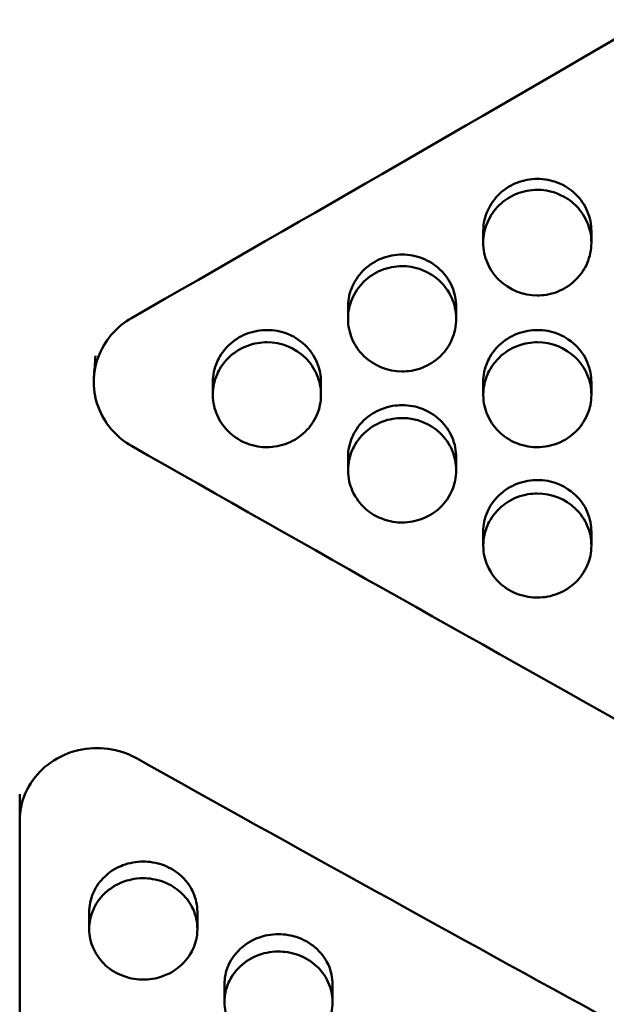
# Model space of a CAD drawing. Header units: millimetres. Extents: x 0 to 420, y 0 to 297.
# Tile 42 of 93: x 188.47 to 192.27, y 161.73 to 168.1. Entities that reach past the tile are written whole.
import ezdxf

# ---------------------------------------------------------------- set-up
doc = ezdxf.new("R2010")
doc.units = ezdxf.units.MM
doc.header["$LTSCALE"] = 0.75
doc.layers.add('Visible', color=7, linetype='Continuous', lineweight=50)

msp = doc.modelspace()

# ---------------------------------------------------------------- linework, layer by layer
at = {"layer": 'Visible', "extrusion": (0, 1, 0)}
for p, q in [((191.47, 166.6594), (191.47, 166.7334)), ((192.1698, 166.7333), (192.1698, 166.6593)), ((190.595, 166.1666), (190.595, 166.2447)), ((191.2948, 166.2446), (191.2948, 166.1665)), ((189.72, 165.6736), (189.72, 165.7557)), ((190.4198, 165.7557), (190.4198, 165.6735)), ((191.47, 165.6736), (191.47, 165.7557)), ((192.1698, 165.7557), (192.1698, 165.6735)), ((190.595, 165.1847), (190.595, 165.2708)), ((191.2948, 165.2707), (191.2948, 165.1846)), ((191.47, 164.6978), (191.47, 164.788)), ((192.1698, 164.7879), (192.1698, 164.6977)), ((188.4699, 162.9197), (188.4699, 163.0904)), ((188.4699, 162.9197), (188.4699, 156.3704)), ((188.92, 162.2173), (188.92, 162.328)), ((189.6198, 162.328), (189.6198, 162.2174)), ((189.795, 161.7452), (189.795, 161.8597)), ((190.4948, 161.8598), (190.4948, 161.7452))]:
    msp.add_line(p, q, dxfattribs=at)
at = {"layer": 'Visible'}
for points in [[(196.1199, 170.193), (193.8112, 168.8376), (191.5025, 167.494), (189.1938, 166.1709)], [(188.9503, 165.7906), (188.9536, 165.8356), (188.957, 165.8807), (188.9604, 165.9257)], [(189.72, 165.7557), (189.72, 165.7561), (189.72, 165.7564), (189.72, 165.7567)], [(190.4198, 165.7567), (190.4198, 165.7564), (190.4198, 165.756), (190.4198, 165.7557)], [(191.47, 165.7557), (191.47, 165.7561), (191.47, 165.7564), (191.47, 165.7567)], [(192.1698, 165.7567), (192.1698, 165.7564), (192.1698, 165.756), (192.1698, 165.7557)], [(189.1938, 165.344), (191.5025, 164.0299), (193.8112, 162.7381), (196.1199, 161.4772)], [(189.2252, 163.3229), (191.2821, 162.1748), (193.3391, 161.0478), (195.396, 159.948)], [(188.92, 162.328), (188.92, 162.3283), (188.92, 162.3286), (188.92, 162.3289)], [(189.795, 161.8597), (189.795, 161.8601), (189.795, 161.8604), (189.795, 161.8607)]]:
    msp.add_open_spline(points, degree=3, dxfattribs=at)
for points, knots in [([(191.8199, 167.0719), (191.774, 167.072), (191.7303, 167.0633), (191.6526, 167.0326), (191.6126, 167.0108), (191.5477, 166.9486), (191.5182, 166.9121), (191.4827, 166.8296), (191.47, 166.7867), (191.47, 166.7334)], [0, 0, 0, 0, 0.01376117, 0.01376117, 0.02519774, 0.02519774, 0.03341397, 0.03341397, 0.0387616, 0.0387616, 0.0387616, 0.0387616]), ([(192.1698, 166.7333), (192.1698, 166.7779), (192.1609, 166.8204), (192.1255, 166.9033), (192.0995, 166.9412), (192.0337, 167.0049), (191.9962, 167.0288), (191.9107, 167.063), (191.8663, 167.0718), (191.8199, 167.0719)], [0.05133534, 0.05133534, 0.05133534, 0.05133534, 0.06919931, 0.06919931, 0.0873921, 0.0873921, 0.10533271, 0.10533271, 0.12334926, 0.12334926, 0.12334926, 0.12334926]), ([(191.8199, 166.317), (191.7263, 166.3168), (191.6387, 166.3526), (191.5725, 166.4169), (191.5395, 166.449), (191.5142, 166.4857), (191.4966, 166.5275), (191.479, 166.5693), (191.4702, 166.6132), (191.47, 166.6584), (191.4699, 166.7035), (191.4788, 166.7471), (191.4967, 166.7892), (191.5146, 166.8312), (191.5401, 166.8685), (191.5725, 166.9004), (191.6048, 166.9322), (191.6425, 166.9568), (191.686, 166.9744), (191.7295, 166.9921), (191.7739, 167.0008), (191.8199, 167.0008)], [0.5, 0.5, 0.5, 0.5, 0.625, 0.625, 0.625, 0.6875, 0.6875, 0.6875, 0.75, 0.75, 0.75, 0.8125, 0.8125, 0.8125, 0.875, 0.875, 0.875, 0.9375, 0.9375, 0.9375, 1, 1, 1, 1]), ([(191.8199, 167.0008), (191.8544, 167.0007), (191.8995, 166.996), (192.0051, 166.9541), (192.0406, 166.9261), (192.0877, 166.8808), (192.1193, 166.8447), (192.158, 166.7544), (192.1699, 166.7111), (192.1696, 166.6126), (192.1604, 166.5675), (192.1299, 166.4967), (192.1079, 166.4559), (192.0325, 166.3835), (191.9937, 166.3585), (191.9015, 166.3223), (191.8556, 166.317), (191.8199, 166.317)], [-0.1685438, -0.1685438, -0.1685438, -0.1685438, -0.1359002, -0.1359002, -0.1024226, -0.1024226, -0.0703608, -0.0703608, -0.0499247, -0.0499247, -0.0321883, -0.0321883, -0.0201222, -0.0201222, -0.0107249, -0.0107249, -0.000001, -0.000001, -0.000001, -0.000001]), ([(190.9449, 166.582), (190.899, 166.582), (190.8553, 166.5734), (190.7776, 166.5428), (190.7376, 166.5211), (190.6727, 166.4591), (190.6432, 166.4228), (190.6077, 166.3406), (190.595, 166.2978), (190.595, 166.2447)], [0, 0, 0, 0, 0.01376099, 0.01376099, 0.02519824, 0.02519824, 0.03341507, 0.03341507, 0.03876457, 0.03876457, 0.03876457, 0.03876457]), ([(191.2948, 166.2446), (191.2948, 166.289), (191.2859, 166.3314), (191.2505, 166.4139), (191.2245, 166.4517), (191.1587, 166.5152), (191.1212, 166.5391), (191.0357, 166.5732), (190.9913, 166.5819), (190.9449, 166.582)], [0.05134178, 0.05134178, 0.05134178, 0.05134178, 0.06920885, 0.06920885, 0.08740485, 0.08740485, 0.10534863, 0.10534863, 0.12336835, 0.12336835, 0.12336835, 0.12336835]), ([(190.9449, 165.8255), (190.8513, 165.8253), (190.7637, 165.8609), (190.6975, 165.925), (190.6645, 165.957), (190.6392, 165.9935), (190.6216, 166.0352), (190.604, 166.0768), (190.5952, 166.1206), (190.595, 166.1656), (190.5949, 166.2106), (190.6038, 166.254), (190.6217, 166.2959), (190.6396, 166.3378), (190.6651, 166.375), (190.6975, 166.4067), (190.7298, 166.4384), (190.7675, 166.463), (190.811, 166.4805), (190.8545, 166.4981), (190.8989, 166.5068), (190.9449, 166.5068)], [0.5, 0.5, 0.5, 0.5, 0.625, 0.625, 0.625, 0.6875, 0.6875, 0.6875, 0.75, 0.75, 0.75, 0.8125, 0.8125, 0.8125, 0.875, 0.875, 0.875, 0.9375, 0.9375, 0.9375, 1, 1, 1, 1]), ([(190.9449, 166.5068), (190.9794, 166.5067), (191.0245, 166.502), (191.1301, 166.4602), (191.1656, 166.4324), (191.2127, 166.3872), (191.2443, 166.3513), (191.283, 166.2613), (191.2949, 166.2181), (191.2946, 166.12), (191.2854, 166.075), (191.2549, 166.0045), (191.2329, 165.9638), (191.1575, 165.8917), (191.1187, 165.8668), (191.0265, 165.8307), (190.9807, 165.8255), (190.9449, 165.8255)], [-0.16855, -0.16855, -0.16855, -0.16855, -0.1359086, -0.1359086, -0.1024317, -0.1024317, -0.0703689, -0.0703689, -0.0499307, -0.0499307, -0.0321917, -0.0321917, -0.020124, -0.020124, -0.0107256, -0.0107256, -0.000001, -0.000001, -0.000001, -0.000001]), ([(189.1938, 166.1709), (189.15, 166.1458), (189.1104, 166.1143), (189.0379, 166.0362), (189.0072, 165.9887), (188.9615, 165.8798), (188.9491, 165.8186), (188.9491, 165.6949), (188.9614, 165.6338), (189.0072, 165.5252), (189.0379, 165.4779), (189.1104, 165.4002), (189.15, 165.3689), (189.1938, 165.344)], [-0.1037561, -0.1037561, -0.1037561, -0.1037561, -0.0884612, -0.0884612, -0.0711583, -0.0711583, -0.0518804, -0.0518804, -0.0326022, -0.0326022, -0.0152969, -0.0152969, 0, 0, 0, 0]), ([(190.0699, 166.0936), (190.0329, 166.0935), (189.9865, 166.088), (189.8945, 166.0517), (189.8558, 166.0267), (189.781, 165.955), (189.7594, 165.915), (189.7292, 165.8455), (189.7202, 165.8014), (189.72, 165.7564), (189.72, 165.7561), (189.72, 165.7557)], [0, 0, 0, 0, 0.01110653, 0.01110653, 0.02082201, 0.02082201, 0.03318662, 0.03318662, 0.05121676, 0.05121676, 0.05134375, 0.05134375, 0.05134375, 0.05134375]), ([(190.4198, 165.7557), (190.4198, 165.756), (190.4198, 165.7563), (190.4196, 165.7956), (190.4127, 165.84), (190.3755, 165.927), (190.3502, 165.9631), (190.2752, 166.0353), (190.2327, 166.0567), (190.1601, 166.0853), (190.1154, 166.0937), (190.0699, 166.0936)], [0.03876522, 0.03876522, 0.03876522, 0.03876522, 0.03879981, 0.03879981, 0.04271844, 0.04271844, 0.0462544, 0.0462544, 0.05080323, 0.05080323, 0.0570568, 0.0570568, 0.0570568, 0.0570568]), ([(191.8199, 166.0936), (191.7829, 166.0935), (191.7365, 166.088), (191.6445, 166.0517), (191.6058, 166.0267), (191.531, 165.955), (191.5094, 165.915), (191.4792, 165.8455), (191.4702, 165.8014), (191.47, 165.7564), (191.47, 165.7561), (191.47, 165.7557)], [0, 0, 0, 0, 0.01111007, 0.01111007, 0.02083054, 0.02083054, 0.033202, 0.033202, 0.05124359, 0.05124359, 0.05137074, 0.05137074, 0.05137074, 0.05137074]), ([(192.1698, 165.7557), (192.1698, 165.756), (192.1698, 165.7563), (192.1696, 165.7956), (192.1627, 165.84), (192.1255, 165.927), (192.1002, 165.9631), (192.0252, 166.0353), (191.9827, 166.0567), (191.9101, 166.0853), (191.8653, 166.0937), (191.8199, 166.0936)], [0.03876124, 0.03876124, 0.03876124, 0.03876124, 0.03879577, 0.03879577, 0.04271257, 0.04271257, 0.04624736, 0.04624736, 0.05079514, 0.05079514, 0.05704825, 0.05704825, 0.05704825, 0.05704825]), ([(190.0699, 165.3357), (190.0354, 165.3357), (189.9903, 165.3403), (189.8847, 165.3818), (189.8492, 165.4094), (189.8021, 165.4542), (189.7705, 165.4898), (189.7318, 165.5793), (189.7199, 165.6223), (189.7202, 165.72), (189.7294, 165.7648), (189.7599, 165.8352), (189.7819, 165.8759), (189.8573, 165.948), (189.8961, 165.9729), (189.9883, 166.009), (190.0342, 166.0143), (190.0699, 166.0143)], [-0.1685479, -0.1685479, -0.1685479, -0.1685479, -0.1359083, -0.1359083, -0.1024329, -0.1024329, -0.070371, -0.070371, -0.0499327, -0.0499327, -0.0321933, -0.0321933, -0.0201249, -0.0201249, -0.010726, -0.010726, -0.000001, -0.000001, -0.000001, -0.000001]), ([(190.0699, 166.0143), (190.1635, 166.0144), (190.2511, 165.9788), (190.3173, 165.9147), (190.3503, 165.8827), (190.3756, 165.8462), (190.3932, 165.8046), (190.4108, 165.763), (190.4196, 165.7194), (190.4198, 165.6746), (190.4199, 165.6297), (190.411, 165.5866), (190.3931, 165.5449), (190.3752, 165.5032), (190.3497, 165.4663), (190.3173, 165.4348), (190.285, 165.4034), (190.2473, 165.379), (190.2038, 165.3616), (190.1603, 165.3443), (190.1159, 165.3356), (190.0699, 165.3357)], [0.5, 0.5, 0.5, 0.5, 0.625, 0.625, 0.625, 0.6875, 0.6875, 0.6875, 0.75, 0.75, 0.75, 0.8125, 0.8125, 0.8125, 0.875, 0.875, 0.875, 0.9375, 0.9375, 0.9375, 1, 1, 1, 1]), ([(191.8199, 165.3357), (191.7854, 165.3357), (191.7403, 165.3403), (191.6347, 165.3818), (191.5992, 165.4094), (191.5521, 165.4542), (191.5205, 165.4898), (191.4818, 165.5793), (191.4699, 165.6223), (191.4702, 165.72), (191.4794, 165.7648), (191.5099, 165.8352), (191.5319, 165.8759), (191.6073, 165.948), (191.6461, 165.9729), (191.7383, 166.009), (191.7841, 166.0143), (191.8199, 166.0143)], [-0.1686114, -0.1686114, -0.1686114, -0.1686114, -0.1359605, -0.1359605, -0.1024747, -0.1024747, -0.0704043, -0.0704043, -0.0499577, -0.0499577, -0.0322094, -0.0322094, -0.0201343, -0.0201343, -0.0107299, -0.0107299, -0.000001, -0.000001, -0.000001, -0.000001]), ([(191.8199, 166.0143), (191.9135, 166.0144), (192.0011, 165.9788), (192.0673, 165.9147), (192.1003, 165.8827), (192.1256, 165.8462), (192.1432, 165.8046), (192.1608, 165.763), (192.1696, 165.7194), (192.1698, 165.6746), (192.1699, 165.6297), (192.161, 165.5866), (192.1431, 165.5449), (192.1252, 165.5032), (192.0997, 165.4663), (192.0673, 165.4348), (192.035, 165.4034), (191.9973, 165.379), (191.9538, 165.3616), (191.9103, 165.3443), (191.8659, 165.3356), (191.8199, 165.3357)], [0.5, 0.5, 0.5, 0.5, 0.625, 0.625, 0.625, 0.6875, 0.6875, 0.6875, 0.75, 0.75, 0.75, 0.8125, 0.8125, 0.8125, 0.875, 0.875, 0.875, 0.9375, 0.9375, 0.9375, 1, 1, 1, 1]), ([(190.9449, 165.6073), (190.9079, 165.6073), (190.8615, 165.6017), (190.7695, 165.5656), (190.7308, 165.5407), (190.656, 165.4693), (190.6344, 165.4294), (190.6042, 165.3602), (190.5952, 165.3163), (190.595, 165.2715), (190.595, 165.2711), (190.595, 165.2708)], [0, 0, 0, 0, 0.01110818, 0.01110818, 0.02082599, 0.02082599, 0.03319335, 0.03319335, 0.05122665, 0.05122665, 0.05135371, 0.05135371, 0.05135371, 0.05135371]), ([(191.2948, 165.2707), (191.2948, 165.2711), (191.2948, 165.2714), (191.2946, 165.3105), (191.2877, 165.3547), (191.2505, 165.4414), (191.2252, 165.4774), (191.1502, 165.5492), (191.1077, 165.5706), (191.0351, 165.5991), (190.9904, 165.6074), (190.9449, 165.6073)], [0.03876471, 0.03876471, 0.03876471, 0.03876471, 0.03879928, 0.03879928, 0.04271762, 0.04271762, 0.0462534, 0.0462534, 0.0508022, 0.0508022, 0.05705613, 0.05705613, 0.05705613, 0.05705613]), ([(190.9449, 164.8481), (190.9104, 164.8482), (190.8653, 164.8528), (190.7597, 164.894), (190.7242, 164.9216), (190.6771, 164.9662), (190.6455, 165.0017), (190.6068, 165.0908), (190.5949, 165.1335), (190.5952, 165.2308), (190.6044, 165.2755), (190.6349, 165.3456), (190.6569, 165.3861), (190.7323, 165.4579), (190.7711, 165.4828), (190.8633, 165.5187), (190.9091, 165.5239), (190.9449, 165.524)], [-0.1685859, -0.1685859, -0.1685859, -0.1685859, -0.1359389, -0.1359389, -0.1024566, -0.1024566, -0.0703889, -0.0703889, -0.0499456, -0.0499456, -0.032201, -0.032201, -0.0201293, -0.0201293, -0.0107278, -0.0107278, -0.000001, -0.000001, -0.000001, -0.000001]), ([(190.9449, 165.524), (191.0385, 165.5241), (191.1261, 165.4886), (191.1923, 165.4248), (191.2253, 165.3929), (191.2506, 165.3565), (191.2682, 165.3151), (191.2858, 165.2737), (191.2946, 165.2303), (191.2948, 165.1856), (191.2949, 165.141), (191.286, 165.098), (191.2681, 165.0565), (191.2502, 165.015), (191.2247, 164.9782), (191.1923, 164.9469), (191.16, 164.9155), (191.1223, 164.8913), (191.0788, 164.874), (191.0353, 164.8567), (190.9909, 164.848), (190.9449, 164.8481)], [0.5, 0.5, 0.5, 0.5, 0.625, 0.625, 0.625, 0.6875, 0.6875, 0.6875, 0.75, 0.75, 0.75, 0.8125, 0.8125, 0.8125, 0.875, 0.875, 0.875, 0.9375, 0.9375, 0.9375, 1, 1, 1, 1]), ([(191.8199, 165.123), (191.7829, 165.123), (191.7365, 165.1174), (191.6445, 165.0815), (191.6058, 165.0567), (191.531, 164.9856), (191.5094, 164.9459), (191.4792, 164.8769), (191.4702, 164.8332), (191.47, 164.7886), (191.47, 164.7883), (191.47, 164.788)], [0, 0, 0, 0, 0.01110944, 0.01110944, 0.02082902, 0.02082902, 0.03319852, 0.03319852, 0.05123458, 0.05123458, 0.05136166, 0.05136166, 0.05136166, 0.05136166]), ([(192.1698, 164.7879), (192.1698, 164.7882), (192.1698, 164.7886), (192.1696, 164.8274), (192.1627, 164.8715), (192.1255, 164.9578), (192.1002, 164.9936), (192.0252, 165.0652), (191.9827, 165.0865), (191.9101, 165.1149), (191.8653, 165.1231), (191.8199, 165.123)], [0.03876445, 0.03876445, 0.03876445, 0.03876445, 0.03879901, 0.03879901, 0.04271699, 0.04271699, 0.04625248, 0.04625248, 0.05080106, 0.05080106, 0.05705514, 0.05705514, 0.05705514, 0.05705514]), ([(191.8199, 164.3627), (191.7854, 164.3627), (191.7403, 164.3673), (191.6347, 164.4084), (191.5992, 164.4358), (191.5521, 164.4803), (191.5205, 164.5155), (191.4818, 164.6043), (191.4699, 164.6469), (191.4702, 164.7437), (191.4794, 164.7882), (191.5099, 164.858), (191.5319, 164.8983), (191.6073, 164.9698), (191.6461, 164.9946), (191.7383, 165.0304), (191.7841, 165.0356), (191.8199, 165.0357)], [-0.1686134, -0.1686134, -0.1686134, -0.1686134, -0.1359597, -0.1359597, -0.1024719, -0.1024719, -0.0704006, -0.0704006, -0.0499541, -0.0499541, -0.0322066, -0.0322066, -0.0201326, -0.0201326, -0.0107292, -0.0107292, -0.000001, -0.000001, -0.000001, -0.000001]), ([(191.8199, 165.0357), (191.9135, 165.0358), (192.0011, 165.0004), (192.0673, 164.9369), (192.1003, 164.9051), (192.1256, 164.8689), (192.1432, 164.8277), (192.1608, 164.7864), (192.1696, 164.7432), (192.1698, 164.6987), (192.1699, 164.6543), (192.161, 164.6115), (192.1431, 164.5701), (192.1252, 164.5288), (192.0997, 164.4922), (192.0673, 164.461), (192.035, 164.4298), (191.9973, 164.4057), (191.9538, 164.3885), (191.9103, 164.3712), (191.8659, 164.3626), (191.8199, 164.3627)], [0.5, 0.5, 0.5, 0.5, 0.625, 0.625, 0.625, 0.6875, 0.6875, 0.6875, 0.75, 0.75, 0.75, 0.8125, 0.8125, 0.8125, 0.875, 0.875, 0.875, 0.9375, 0.9375, 0.9375, 1, 1, 1, 1]), ([(189.2252, 163.3229), (189.2047, 163.3343), (189.1833, 163.3445), (189.0996, 163.377), (189.0327, 163.3888), (188.9699, 163.3888), (188.9071, 163.3888), (188.8402, 163.377), (188.717, 163.3291), (188.6607, 163.2929), (188.5719, 163.2095), (188.5335, 163.1567), (188.4824, 163.0412), (188.4699, 162.9785), (188.4699, 162.9197)], [0.2757763, 0.2757763, 0.2757763, 0.2757763, 0.2825309, 0.2825309, 0.3013653, 0.3013653, 0.3013653, 0.3201997, 0.3201997, 0.3390342, 0.3390342, 0.357869, 0.357869, 0.3767039, 0.3767039, 0.3767039, 0.3767039]), ([(189.2699, 162.6547), (189.2245, 162.6548), (189.1797, 162.6467), (189.1071, 162.619), (189.0646, 162.5983), (188.9896, 162.5285), (188.9643, 162.4936), (188.9271, 162.4095), (188.9202, 162.3665), (188.92, 162.3286), (188.92, 162.3283), (188.92, 162.328)], [-0.05705746, -0.05705746, -0.05705746, -0.05705746, -0.05080287, -0.05080287, -0.04625378, -0.04625378, -0.04271784, -0.04271784, -0.03879933, -0.03879933, -0.03876476, -0.03876476, -0.03876476, -0.03876476]), ([(189.6198, 162.328), (189.6198, 162.3283), (189.6198, 162.3286), (189.6196, 162.3721), (189.6106, 162.4148), (189.5804, 162.482), (189.5588, 162.5207), (189.484, 162.59), (189.4453, 162.6142), (189.3533, 162.6493), (189.3069, 162.6547), (189.2699, 162.6547)], [-0.0513531, -0.0513531, -0.0513531, -0.0513531, -0.05122613, -0.05122613, -0.0331923, -0.0331923, -0.0208253, -0.0208253, -0.01110796, -0.01110796, 0, 0, 0, 0]), ([(189.2699, 162.5468), (189.212, 162.5468), (189.1678, 162.534), (189.0958, 162.5066), (189.0568, 162.4822), (188.9818, 162.4127), (188.9596, 162.3733), (188.9278, 162.3014), (188.9202, 162.258), (188.9199, 162.1744), (188.9289, 162.1325), (188.9691, 162.0433), (188.9989, 162.0081), (189.059, 161.9534), (189.0967, 161.9308), (189.1898, 161.8958), (189.234, 161.8909), (189.2699, 161.8909)], [-0.04807187, -0.04807187, -0.04807187, -0.04807187, -0.04612145, -0.04612145, -0.04318617, -0.04318617, -0.03948276, -0.03948276, -0.03376304, -0.03376304, -0.02744189, -0.02744189, -0.01987675, -0.01987675, -0.01075853, -0.01075853, -0.000001, -0.000001, -0.000001, -0.000001]), ([(189.2699, 161.8909), (189.3044, 161.891), (189.3495, 161.8955), (189.4551, 161.9355), (189.4906, 161.9621), (189.5377, 162.0054), (189.5693, 162.0398), (189.608, 162.1262), (189.6199, 162.1677), (189.6196, 162.2622), (189.6104, 162.3055), (189.5799, 162.3736), (189.5579, 162.4129), (189.4825, 162.4826), (189.4437, 162.5067), (189.3515, 162.5416), (189.3057, 162.5467), (189.2699, 162.5468)], [-0.1685908, -0.1685908, -0.1685908, -0.1685908, -0.1359421, -0.1359421, -0.1024573, -0.1024573, -0.0703865, -0.0703865, -0.0499431, -0.0499431, -0.0321995, -0.0321995, -0.0201285, -0.0201285, -0.0107276, -0.0107276, -0.000001, -0.000001, -0.000001, -0.000001]), ([(189.6198, 162.3291), (189.6198, 162.3291), (189.6198, 162.3291), (189.6198, 162.3287), (189.6198, 162.3284), (189.6198, 162.328)], [-0.0512370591, -0.0512370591, -0.0512370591, -0.0512370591, -0.051224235, -0.051224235, -0.0510843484, -0.0510843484, -0.0510843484, -0.0510843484]), ([(190.1449, 162.1847), (190.0995, 162.1847), (190.0547, 162.1767), (189.9821, 162.1492), (189.9396, 162.1285), (189.8646, 162.0592), (189.8393, 162.0245), (189.8021, 161.9408), (189.7952, 161.8981), (189.795, 161.8604), (189.795, 161.8601), (189.795, 161.8597)], [-0.05704333, -0.05704333, -0.05704333, -0.05704333, -0.05079209, -0.05079209, -0.04624533, -0.04624533, -0.04271118, -0.04271118, -0.03879498, -0.03879498, -0.03876043, -0.03876043, -0.03876043, -0.03876043]), ([(190.4948, 161.8598), (190.4948, 161.8601), (190.4948, 161.8604), (190.4946, 161.9036), (190.4856, 161.946), (190.4554, 162.0129), (190.4338, 162.0513), (190.359, 162.1203), (190.3203, 162.1443), (190.2283, 162.1792), (190.1819, 162.1846), (190.1449, 162.1847)], [-0.05135366, -0.05135366, -0.05135366, -0.05135366, -0.05122668, -0.05122668, -0.03319255, -0.03319255, -0.02082542, -0.02082542, -0.01110803, -0.01110803, 0, 0, 0, 0]), ([(190.1449, 162.0728), (190.087, 162.0729), (190.0428, 162.0601), (189.9708, 162.0329), (189.9318, 162.0086), (189.8568, 161.9394), (189.8346, 161.9003), (189.8028, 161.8288), (189.7952, 161.7856), (189.7949, 161.7025), (189.8039, 161.6608), (189.8441, 161.5721), (189.8739, 161.5372), (189.934, 161.4828), (189.9716, 161.4603), (190.0648, 161.4255), (190.109, 161.4206), (190.1449, 161.4207)], [-0.04807057, -0.04807057, -0.04807057, -0.04807057, -0.04611998, -0.04611998, -0.04318443, -0.04318443, -0.03948069, -0.03948069, -0.03376085, -0.03376085, -0.02744022, -0.02744022, -0.01987563, -0.01987563, -0.01075822, -0.01075822, -0.000001, -0.000001, -0.000001, -0.000001]), ([(190.1449, 161.4207), (190.1794, 161.4207), (190.2245, 161.4252), (190.3301, 161.4649), (190.3656, 161.4915), (190.4127, 161.5345), (190.4443, 161.5687), (190.483, 161.6546), (190.4949, 161.6959), (190.4946, 161.7898), (190.4854, 161.8329), (190.4549, 161.9005), (190.4329, 161.9396), (190.3575, 162.009), (190.3187, 162.033), (190.2265, 162.0677), (190.1807, 162.0727), (190.1449, 162.0728)], [-0.1686053, -0.1686053, -0.1686053, -0.1686053, -0.1359499, -0.1359499, -0.1024605, -0.1024605, -0.0703879, -0.0703879, -0.0499437, -0.0499437, -0.0321998, -0.0321998, -0.0201287, -0.0201287, -0.0107277, -0.0107277, -0.000001, -0.000001, -0.000001, -0.000001]), ([(190.4948, 161.8609), (190.4948, 161.8609), (190.4948, 161.8608), (190.4948, 161.8605), (190.4948, 161.8601), (190.4948, 161.8598)], [-0.0512337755, -0.0512337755, -0.0512337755, -0.0512337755, -0.0512175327, -0.0512175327, -0.0510776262, -0.0510776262, -0.0510776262, -0.0510776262])]:
    msp.add_open_spline(points, degree=3, knots=knots, dxfattribs=at)

doc.saveas('drawing.dxf')
